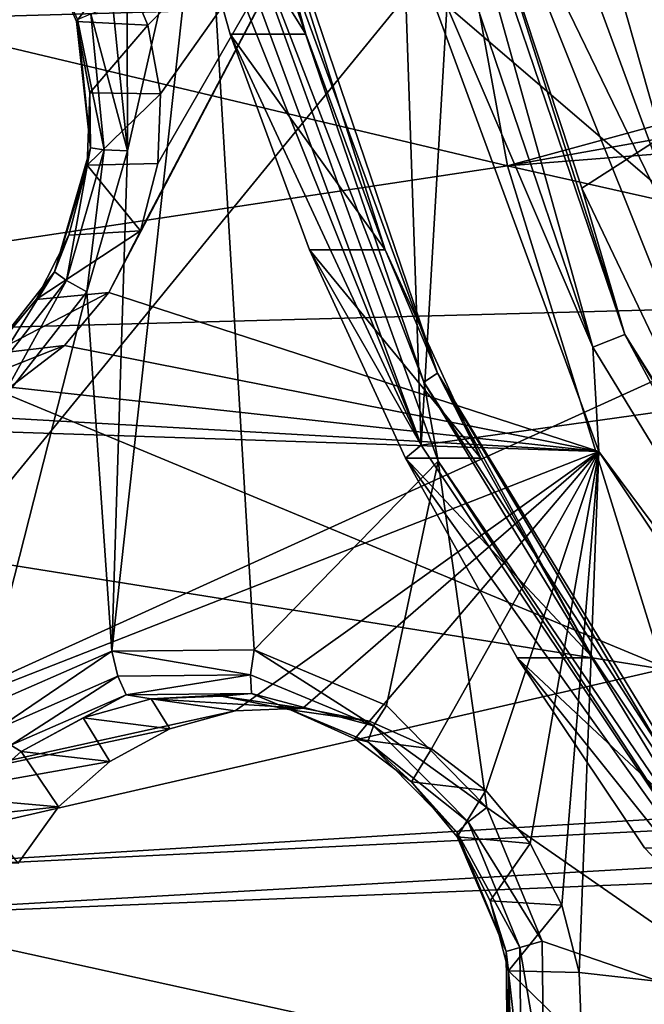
# Model space of a CAD drawing. Header units: metres. Extents: x -240 to 45, y -77 to 27.
# Tile 12 of 256: x -226.72 to -224.32, y -7.21 to -3.43. Entities that reach past the tile are written whole.
import ezdxf

# ---------------------------------------------------------------- set-up
doc = ezdxf.new("R2010")
doc.units = ezdxf.units.M
doc.layers.add('solid_MASSBILD_K_E_SW0001', color=7, linetype='CONTINUOUS')

msp = doc.modelspace()

# ---------------------------------------------------------------- linework, layer by layer
at = {"layer": 'solid_MASSBILD_K_E_SW0001'}
for points in [[(-228.794617, 0, 293.33075), (-225.185165, -3.279123, 297.243378), (-230.166855, -3.435697, 291.08548)], [(-227.788467, 0, 297.407837), (-230.045776, -3.507306, 294.163269), (-223.337814, -3.316202, 302.172974)], [(-226.078766, -2.605218, 274.565796), (-225.349045, 0, 274.38385), (-225.17511, -5.063011, 274.340485)], [(-225.17511, -5.063011, 274.340485), (-225.349045, 0, 274.38385), (-225.026611, -2.534516, 274.303467)], [(-226.303421, -3.932218, 276.167725), (-226.359955, -3.376969, 276.181824), (-226.313507, 0, 276.170227)], [(-226.303421, -3.932218, 276.167725), (-226.313507, 0, 276.170227), (-226.008606, -2.634404, 276.094208)], [(-224.843185, -3.989407, 297.183655), (-225.20697, -2.005458, 297.232239), (-231.29071, -2.458825, 289.38681)], [(-224.843185, -3.989407, 297.183655), (-219.774368, -2.611202, 303.613983), (-225.20697, -2.005458, 297.232239)], [(-223.233932, -2.140754, 275.251404), (-223.738434, -4.739189, 274.133209), (-224.657211, -2.453104, 274.362274)], [(-224.14624, -2.282186, 296.75354), (-229.794983, -4.690559, 288.948059), (-230.305756, -2.362478, 289.02478)], [(-224.14624, -2.282186, 296.75354), (-223.643951, -4.526973, 296.692657), (-229.794983, -4.690559, 288.948059)], [(-224.882355, -2.307165, 274.306732), (-224.082703, -4.480246, 274.10733), (-225.026611, -2.534516, 274.303467)], [(-224.882355, -2.307165, 274.306732), (-224.657211, -2.453104, 274.362274), (-224.082703, -4.480246, 274.10733)], [(-225.1595, -2.378774, 277.58316), (-225.290039, -2.403226, 277.502411), (-224.515015, -4.685945, 277.309174)], [(-224.392349, -4.638267, 277.391907), (-224.992279, -2.756408, 277.695923), (-225.1595, -2.378774, 277.58316)], [(-224.392349, -4.638267, 277.391907), (-225.1595, -2.378774, 277.58316), (-224.515015, -4.685945, 277.309174)], [(-225.399948, -2.617864, 277.488373), (-224.515015, -4.685945, 277.309174), (-225.290039, -2.403226, 277.502411)], [(-225.90303, -2.454722, 275.970306), (-225.11145, -4.785961, 275.772919), (-225.961899, -2.472774, 276.061066)], [(-225.90303, -2.454722, 275.970306), (-225.857651, -2.632637, 275.850464), (-225.618423, -3.483723, 275.790802)], [(-225.90303, -2.454722, 275.970306), (-225.618423, -3.483723, 275.790802), (-225.313553, -4.31213, 275.714783)], [(-225.90303, -2.454722, 275.970306), (-225.313553, -4.31213, 275.714783), (-225.11145, -4.785961, 275.772919)], [(-224.082703, -4.480246, 274.10733), (-224.657211, -2.453104, 274.362274), (-223.738434, -4.739189, 274.133209)], [(-224.843185, -3.989407, 297.183655), (-231.29071, -2.458825, 289.38681), (-230.769592, -4.882592, 289.303772)], [(-225.961899, -2.472774, 276.061066), (-225.164505, -4.821157, 275.862274), (-226.008606, -2.634404, 276.094208)], [(-225.11145, -4.785961, 275.772919), (-225.164505, -4.821157, 275.862274), (-225.961899, -2.472774, 276.061066)], [(-225.17511, -5.063011, 274.340485), (-225.026611, -2.534516, 274.303467), (-224.07486, -4.908993, 274.066162)], [(-224.082703, -4.480246, 274.10733), (-224.07486, -4.908993, 274.066162), (-225.026611, -2.534516, 274.303467)], [(-226.078766, -2.605218, 274.565796), (-225.17511, -5.063011, 274.340485), (-226.147934, -2.632692, 274.686096)], [(-225.399948, -2.617864, 277.488373), (-226.253357, -4.239749, 277.701172), (-226.375046, -4.477049, 277.731506)], [(-225.399948, -2.617864, 277.488373), (-226.375046, -4.477049, 277.731506), (-224.492065, -5.086719, 277.262024)], [(-225.816071, -5.849392, 276.046204), (-226.36377, -5.853816, 276.18277), (-226.008606, -2.634404, 276.094208)], [(-226.303421, -3.932218, 276.167725), (-226.008606, -2.634404, 276.094208), (-226.36377, -5.853816, 276.18277)], [(-225.399948, -2.617864, 277.488373), (-226.328812, -3.203445, 277.719971), (-226.224716, -3.449337, 277.694031)], [(-225.399948, -2.617864, 277.488373), (-226.186066, -3.980808, 277.684387), (-226.253357, -4.239749, 277.701172)], [(-225.399948, -2.617864, 277.488373), (-226.224716, -3.449337, 277.694031), (-226.176331, -3.712945, 277.681946)], [(-225.399948, -2.617864, 277.488373), (-226.176331, -3.712945, 277.681946), (-226.186066, -3.980808, 277.684387)], [(-225.618423, -3.483723, 275.790802), (-225.857651, -2.632637, 275.850464), (-226.147934, -2.632692, 274.686096)], [(-225.618423, -3.483723, 275.790802), (-226.147934, -2.632692, 274.686096), (-225.908722, -3.483775, 274.626465)], [(-225.17511, -5.063011, 274.340485), (-225.908722, -3.483775, 274.626465), (-226.147934, -2.632692, 274.686096)], [(-225.816071, -5.849392, 276.046204), (-226.008606, -2.634404, 276.094208), (-225.109299, -5.124432, 275.869995)], [(-225.164505, -4.821157, 275.862274), (-225.109299, -5.124432, 275.869995), (-226.008606, -2.634404, 276.094208)], [(-225.399948, -2.617864, 277.488373), (-224.492065, -5.086719, 277.262024), (-224.515015, -4.685945, 277.309174)], [(-224.843185, -3.989407, 297.183655), (-220.012665, -3.124771, 303.217163), (-219.774368, -2.611202, 303.613983)], [(-224.992279, -2.756408, 277.695923), (-224.557785, -4.075563, 277.587585), (-222.500473, -2.756422, 287.689972)], [(-224.392349, -4.638267, 277.391907), (-224.557785, -4.075563, 277.587585), (-224.992279, -2.756408, 277.695923)], [(-224.557785, -4.075563, 277.587585), (-223.959946, -5.324989, 277.438538), (-222.500473, -2.756422, 287.689972)], [(-225.185165, -3.279123, 297.243378), (-220.012665, -3.124771, 303.217163), (-221.6185, -6.336307, 300.039368)], [(-224.843185, -3.989407, 297.183655), (-220.264069, -3.627741, 302.78476), (-220.012665, -3.124771, 303.217163)], [(-226.328812, -3.203445, 277.719971), (-226.606598, -3.180712, 276.44223), (-226.498581, -3.435884, 276.415314)], [(-226.495117, -3.427323, 276.314453), (-226.498581, -3.435884, 276.415314), (-226.606598, -3.180712, 276.44223)], [(-226.328812, -3.203445, 277.719971), (-226.498581, -3.435884, 276.415314), (-226.224716, -3.449337, 277.694031)], [(-230.166855, -3.435697, 291.08548), (-225.185165, -3.279123, 297.243378), (-228.002075, -6.726983, 292.305084)], [(-225.185165, -3.279123, 297.243378), (-221.6185, -6.336307, 300.039368), (-228.002075, -6.726983, 292.305084)], [(-223.337814, -3.316202, 302.172974), (-230.045776, -3.507306, 294.163269), (-222.613983, -6.590612, 301.67038)], [(-226.444519, -3.405823, 276.229279), (-226.359955, -3.376969, 276.181824), (-226.303421, -3.932218, 276.167725)], [(-226.445663, -3.921129, 276.302124), (-226.498581, -3.435884, 276.415314), (-226.495117, -3.427323, 276.314453)], [(-226.224716, -3.449337, 277.694031), (-226.498581, -3.435884, 276.415314), (-226.448364, -3.709433, 276.402802)], [(-226.445663, -3.921129, 276.302124), (-226.448364, -3.709433, 276.402802), (-226.498581, -3.435884, 276.415314)], [(-226.495117, -3.427323, 276.314453), (-226.444519, -3.405823, 276.229279), (-226.392227, -3.927939, 276.216248)], [(-226.445663, -3.921129, 276.302124), (-226.495117, -3.427323, 276.314453), (-226.392227, -3.927939, 276.216248)], [(-226.392227, -3.927939, 276.216248), (-226.444519, -3.405823, 276.229279), (-226.303421, -3.932218, 276.167725)], [(-226.176331, -3.712945, 277.681946), (-226.224716, -3.449337, 277.694031), (-226.448364, -3.709433, 276.402802)], [(-230.045776, -3.507306, 294.163269), (-229.253708, -6.970567, 293.669128), (-222.613983, -6.590612, 301.67038)], [(-225.313553, -4.31213, 275.714783), (-225.618423, -3.483723, 275.790802), (-225.908722, -3.483775, 274.626465)], [(-225.313553, -4.31213, 275.714783), (-225.908722, -3.483775, 274.626465), (-225.603821, -4.312191, 274.550446)], [(-225.17511, -5.063011, 274.340485), (-225.603821, -4.312191, 274.550446), (-225.908722, -3.483775, 274.626465)], [(-224.843185, -3.989407, 297.183655), (-220.915192, -4.872216, 301.579773), (-220.264069, -3.627741, 302.78476)], [(-226.176331, -3.712945, 277.681946), (-226.448364, -3.709433, 276.402802), (-226.458466, -3.98764, 276.405304)], [(-226.445663, -3.921129, 276.302124), (-226.458466, -3.98764, 276.405304), (-226.448364, -3.709433, 276.402802)], [(-226.186066, -3.980808, 277.684387), (-226.176331, -3.712945, 277.681946), (-226.458466, -3.98764, 276.405304)], [(-226.583328, -4.396851, 276.336456), (-226.458466, -3.98764, 276.405304), (-226.445663, -3.921129, 276.302124)], [(-226.583328, -4.396851, 276.336456), (-226.445663, -3.921129, 276.302124), (-226.537796, -4.430934, 276.252533)], [(-226.445663, -3.921129, 276.302124), (-226.392227, -3.927939, 276.216248), (-226.537796, -4.430934, 276.252533)], [(-226.537796, -4.430934, 276.252533), (-226.392227, -3.927939, 276.216248), (-226.458664, -4.474041, 276.206421)], [(-226.392227, -3.927939, 276.216248), (-226.303421, -3.932218, 276.167725), (-226.458664, -4.474041, 276.206421)], [(-226.458664, -4.474041, 276.206421), (-226.303421, -3.932218, 276.167725), (-226.36377, -5.853816, 276.18277)], [(-224.244263, -5.923239, 297.094727), (-224.843185, -3.989407, 297.183655), (-230.769592, -4.882592, 289.303772)], [(-226.583328, -4.396851, 276.336456), (-226.528381, -4.256556, 276.422729), (-226.458466, -3.98764, 276.405304)], [(-226.253357, -4.239749, 277.701172), (-226.458466, -3.98764, 276.405304), (-226.528381, -4.256556, 276.422729)], [(-226.253357, -4.239749, 277.701172), (-226.186066, -3.980808, 277.684387), (-226.458466, -3.98764, 276.405304)], [(-224.244263, -5.923239, 297.094727), (-220.915192, -4.872216, 301.579773), (-224.843185, -3.989407, 297.183655)], [(-224.392349, -4.638267, 277.391907), (-223.959946, -5.324989, 277.438538), (-224.557785, -4.075563, 277.587585)], [(-226.253357, -4.239749, 277.701172), (-226.528381, -4.256556, 276.422729), (-226.654602, -4.502695, 276.454224)], [(-226.375046, -4.477049, 277.731506), (-226.253357, -4.239749, 277.701172), (-226.654602, -4.502695, 276.454224)], [(-226.583328, -4.396851, 276.336456), (-226.654602, -4.502695, 276.454224), (-226.528381, -4.256556, 276.422729)], [(-224.944962, -5.112567, 275.622894), (-225.313553, -4.31213, 275.714783), (-225.603821, -4.312191, 274.550446)], [(-224.944962, -5.112567, 275.622894), (-225.603821, -4.312191, 274.550446), (-225.235245, -5.112625, 274.458527)], [(-225.17511, -5.063011, 274.340485), (-225.235245, -5.112625, 274.458527), (-225.603821, -4.312191, 274.550446)], [(-225.11145, -4.785961, 275.772919), (-225.313553, -4.31213, 275.714783), (-224.944962, -5.112567, 275.622894)], [(-226.887161, -4.782064, 276.412201), (-226.654602, -4.502695, 276.454224), (-226.583328, -4.396851, 276.336456)], [(-226.887161, -4.782064, 276.412201), (-226.583328, -4.396851, 276.336456), (-226.859039, -4.838233, 276.332642)], [(-226.583328, -4.396851, 276.336456), (-226.537796, -4.430934, 276.252533), (-226.859039, -4.838233, 276.332642)], [(-226.859039, -4.838233, 276.332642), (-226.537796, -4.430934, 276.252533), (-226.803482, -4.912623, 276.292389)], [(-226.537796, -4.430934, 276.252533), (-226.458664, -4.474041, 276.206421), (-226.803482, -4.912623, 276.292389)], [(-226.458664, -4.474041, 276.206421), (-226.36377, -5.853816, 276.18277), (-226.867996, -6.074478, 276.308472)], [(-226.803482, -4.912623, 276.292389), (-226.458664, -4.474041, 276.206421), (-226.867996, -6.074478, 276.308472)], [(-226.375046, -4.477049, 277.731506), (-226.654602, -4.502695, 276.454224), (-226.830795, -4.713715, 276.498138)], [(-226.5448, -4.68031, 277.773834), (-226.375046, -4.477049, 277.731506), (-226.830795, -4.713715, 276.498138)], [(-224.492065, -5.086719, 277.262024), (-226.375046, -4.477049, 277.731506), (-226.5448, -4.68031, 277.773834)], [(-223.643951, -4.526973, 296.692657), (-228.954834, -6.937506, 288.812714), (-229.794983, -4.690559, 288.948059)], [(-223.643951, -4.526973, 296.692657), (-222.818222, -6.686222, 296.5784), (-228.954834, -6.937506, 288.812714)], [(-226.887161, -4.782064, 276.412201), (-226.830795, -4.713715, 276.498138), (-226.654602, -4.502695, 276.454224)], [(-224.392349, -4.638267, 277.391907), (-224.515015, -4.685945, 277.309174), (-223.266556, -6.73369, 276.997894)], [(-223.156586, -6.665177, 277.083771), (-223.959946, -5.324989, 277.438538), (-224.392349, -4.638267, 277.391907)], [(-223.156586, -6.665177, 277.083771), (-224.392349, -4.638267, 277.391907), (-223.266556, -6.73369, 276.997894)], [(-226.5448, -4.68031, 277.773834), (-226.830795, -4.713715, 276.498138), (-227.048141, -4.879036, 276.552338)], [(-226.753967, -4.839429, 277.825989), (-226.5448, -4.68031, 277.773834), (-227.048141, -4.879036, 276.552338)], [(-224.492065, -5.086719, 277.262024), (-226.5448, -4.68031, 277.773834), (-226.753967, -4.839429, 277.825989)], [(-224.492065, -5.086719, 277.262024), (-223.266556, -6.73369, 276.997894), (-224.515015, -4.685945, 277.309174)], [(-225.11145, -4.785961, 275.772919), (-223.836395, -6.877241, 275.455017), (-225.164505, -4.821157, 275.862274)], [(-225.11145, -4.785961, 275.772919), (-224.944962, -5.112567, 275.622894), (-224.515076, -5.879816, 275.515717)], [(-225.11145, -4.785961, 275.772919), (-224.515076, -5.879816, 275.515717), (-224.026688, -6.608908, 275.393951)], [(-225.11145, -4.785961, 275.772919), (-224.026688, -6.608908, 275.393951), (-223.836395, -6.877241, 275.455017)], [(-224.492065, -5.086719, 277.262024), (-226.753967, -4.839429, 277.825989), (-226.992615, -4.946758, 277.885468)], [(-225.164505, -4.821157, 275.862274), (-223.880051, -6.927815, 275.542023), (-225.109299, -5.124432, 275.869995)], [(-223.836395, -6.877241, 275.455017), (-223.880051, -6.927815, 275.542023), (-225.164505, -4.821157, 275.862274)], [(-224.244263, -5.923239, 297.094727), (-230.769592, -4.882592, 289.303772), (-229.912674, -7.224431, 289.157745)], [(-225.17511, -5.063011, 274.340485), (-224.07486, -4.908993, 274.066162), (-223.726898, -7.226406, 273.979401)], [(-224.492065, -5.086719, 277.262024), (-226.992615, -4.946758, 277.885468), (-227.248444, -4.996621, 277.949249)], [(-224.492065, -5.086719, 277.262024), (-227.248444, -4.996621, 277.949249), (-228.503967, -6.656696, 278.262299)], [(-225.17511, -5.063011, 274.340485), (-223.726898, -7.226406, 273.979401), (-225.235245, -5.112625, 274.458527)], [(-224.492065, -5.086719, 277.262024), (-228.503967, -6.656696, 278.262299), (-225.889542, -6.082602, 277.610443)], [(-224.492065, -5.086719, 277.262024), (-225.889542, -6.082602, 277.610443), (-225.629517, -6.072551, 277.545624)], [(-224.492065, -5.086719, 277.262024), (-225.629517, -6.072551, 277.545624), (-225.373627, -6.122459, 277.481812)], [(-224.492065, -5.086719, 277.262024), (-225.373627, -6.122459, 277.481812), (-225.135239, -6.229678, 277.422394)], [(-224.492065, -5.086719, 277.262024), (-225.135239, -6.229678, 277.422394), (-224.925964, -6.388844, 277.370209)], [(-224.492065, -5.086719, 277.262024), (-224.925964, -6.388844, 277.370209), (-224.756149, -6.592186, 277.327881)], [(-224.492065, -5.086719, 277.262024), (-224.756149, -6.592186, 277.327881), (-224.634521, -6.829385, 277.297546)], [(-224.492065, -5.086719, 277.262024), (-224.634521, -6.829385, 277.297546), (-224.567215, -7.088305, 277.280762)], [(-224.492065, -5.086719, 277.262024), (-224.567215, -7.088305, 277.280762), (-223.037186, -7.259856, 276.899292)], [(-224.492065, -5.086719, 277.262024), (-223.037186, -7.259856, 276.899292), (-223.266556, -6.73369, 276.997894)], [(-225.308243, -6.062104, 275.919586), (-225.816071, -5.849392, 276.046204), (-225.109299, -5.124432, 275.869995)], [(-225.308243, -6.062104, 275.919586), (-225.109299, -5.124432, 275.869995), (-224.922195, -6.45388, 275.823334)], [(-224.515076, -5.879816, 275.515717), (-224.944962, -5.112567, 275.622894), (-225.235245, -5.112625, 274.458527)], [(-224.515076, -5.879816, 275.515717), (-225.235245, -5.112625, 274.458527), (-224.805359, -5.879868, 274.351349)], [(-223.726898, -7.226406, 273.979401), (-224.805359, -5.879868, 274.351349), (-225.235245, -5.112625, 274.458527)], [(-224.922195, -6.45388, 275.823334), (-225.109299, -5.124432, 275.869995), (-223.666199, -7.326056, 275.510193)], [(-223.880051, -6.927815, 275.542023), (-223.666199, -7.326056, 275.510193), (-225.109299, -5.124432, 275.869995)], [(-226.808258, -6.155332, 276.319977), (-226.867996, -6.074478, 276.308472), (-226.36377, -5.853816, 276.18277)], [(-226.339569, -5.94994, 276.203125), (-226.808258, -6.155332, 276.319977), (-226.36377, -5.853816, 276.18277)], [(-225.830307, -5.945032, 276.076141), (-226.36377, -5.853816, 276.18277), (-225.816071, -5.849392, 276.046204)], [(-225.830307, -5.945032, 276.076141), (-226.339569, -5.94994, 276.203125), (-226.36377, -5.853816, 276.18277)], [(-225.357971, -6.141356, 275.958374), (-225.830307, -5.945032, 276.076141), (-225.816071, -5.849392, 276.046204)], [(-225.357971, -6.141356, 275.958374), (-225.816071, -5.849392, 276.046204), (-225.308243, -6.062104, 275.919586)], [(-224.026688, -6.608908, 275.393951), (-224.515076, -5.879816, 275.515717), (-224.805359, -5.879868, 274.351349)], [(-224.026688, -6.608908, 275.393951), (-224.805359, -5.879868, 274.351349), (-224.316956, -6.608957, 274.229584)], [(-223.726898, -7.226406, 273.979401), (-224.316956, -6.608957, 274.229584), (-224.805359, -5.879868, 274.351349)], [(-223.415863, -7.778405, 296.959839), (-224.244263, -5.923239, 297.094727), (-229.912674, -7.224431, 289.157745)], [(-226.751358, -6.2156, 276.378357), (-226.808258, -6.155332, 276.319977), (-226.339569, -5.94994, 276.203125)], [(-226.30809, -6.021345, 276.267822), (-226.751358, -6.2156, 276.378357), (-226.339569, -5.94994, 276.203125)], [(-226.30809, -6.021345, 276.267822), (-226.339569, -5.94994, 276.203125), (-225.830307, -5.945032, 276.076141)], [(-225.826431, -6.016703, 276.147736), (-226.30809, -6.021345, 276.267822), (-225.830307, -5.945032, 276.076141)], [(-225.826431, -6.016703, 276.147736), (-225.830307, -5.945032, 276.076141), (-225.357971, -6.141356, 275.958374)], [(-226.30809, -6.021345, 276.267822), (-226.712021, -6.2396, 276.468536), (-226.751358, -6.2156, 276.378357)], [(-226.30809, -6.021345, 276.267822), (-226.47319, -6.109511, 276.408966), (-226.712021, -6.2396, 276.468536)], [(-226.30809, -6.021345, 276.267822), (-226.212265, -6.037456, 276.343933), (-226.47319, -6.109511, 276.408966)], [(-226.140671, -6.151942, 277.673065), (-226.47319, -6.109511, 276.408966), (-226.212265, -6.037456, 276.343933)], [(-225.826431, -6.016703, 276.147736), (-226.212265, -6.037456, 276.343933), (-226.30809, -6.021345, 276.267822)], [(-225.826431, -6.016703, 276.147736), (-225.942322, -6.027045, 276.276611), (-226.212265, -6.037456, 276.343933)], [(-225.629517, -6.072551, 277.545624), (-226.212265, -6.037456, 276.343933), (-225.942322, -6.027045, 276.276611)], [(-225.889542, -6.082602, 277.610443), (-226.140671, -6.151942, 277.673065), (-226.212265, -6.037456, 276.343933)], [(-225.629517, -6.072551, 277.545624), (-225.889542, -6.082602, 277.610443), (-226.212265, -6.037456, 276.343933)], [(-225.826431, -6.016703, 276.147736), (-225.676895, -6.078803, 276.210449), (-225.942322, -6.027045, 276.276611)], [(-225.629517, -6.072551, 277.545624), (-225.942322, -6.027045, 276.276611), (-225.676895, -6.078803, 276.210449)], [(-225.3797, -6.202382, 276.036346), (-225.676895, -6.078803, 276.210449), (-225.826431, -6.016703, 276.147736)], [(-225.3797, -6.202382, 276.036346), (-225.826431, -6.016703, 276.147736), (-225.357971, -6.141356, 275.958374)], [(-228.503967, -6.656696, 278.262299), (-226.140671, -6.151942, 277.673065), (-225.889542, -6.082602, 277.610443)], [(-225.373627, -6.122459, 277.481812), (-225.629517, -6.072551, 277.545624), (-225.676895, -6.078803, 276.210449)], [(-225.373627, -6.122459, 277.481812), (-225.676895, -6.078803, 276.210449), (-225.429306, -6.190134, 276.148712)], [(-225.3797, -6.202382, 276.036346), (-225.429306, -6.190134, 276.148712), (-225.676895, -6.078803, 276.210449)], [(-225.357971, -6.141356, 275.958374), (-225.308243, -6.062104, 275.919586), (-224.922195, -6.45388, 275.823334)], [(-226.37088, -6.277306, 277.730469), (-226.712021, -6.2396, 276.468536), (-226.47319, -6.109511, 276.408966)], [(-226.140671, -6.151942, 277.673065), (-226.37088, -6.277306, 277.730469), (-226.47319, -6.109511, 276.408966)], [(-225.135239, -6.229678, 277.422394), (-225.373627, -6.122459, 277.481812), (-225.429306, -6.190134, 276.148712)], [(-228.503967, -6.656696, 278.262299), (-226.37088, -6.277306, 277.730469), (-226.140671, -6.151942, 277.673065)], [(-225.3797, -6.202382, 276.036346), (-225.357971, -6.141356, 275.958374), (-224.994492, -6.509023, 275.867737)], [(-225.357971, -6.141356, 275.958374), (-224.922195, -6.45388, 275.823334), (-224.994492, -6.509023, 275.867737)], [(-225.135239, -6.229678, 277.422394), (-225.429306, -6.190134, 276.148712), (-225.211945, -6.355454, 276.094513)], [(-225.3797, -6.202382, 276.036346), (-225.211945, -6.355454, 276.094513), (-225.429306, -6.190134, 276.148712)], [(-226.751358, -6.2156, 276.378357), (-226.712021, -6.2396, 276.468536), (-226.916763, -6.421198, 276.519562)], [(-226.568222, -6.452358, 277.779663), (-226.916763, -6.421198, 276.519562), (-226.712021, -6.2396, 276.468536)], [(-226.37088, -6.277306, 277.730469), (-226.568222, -6.452358, 277.779663), (-226.712021, -6.2396, 276.468536)], [(-225.3797, -6.202382, 276.036346), (-225.035934, -6.550113, 275.950653), (-225.211945, -6.355454, 276.094513)], [(-225.3797, -6.202382, 276.036346), (-224.994492, -6.509023, 275.867737), (-225.035934, -6.550113, 275.950653)], [(-224.925964, -6.388844, 277.370209), (-225.135239, -6.229678, 277.422394), (-225.211945, -6.355454, 276.094513)], [(-228.503967, -6.656696, 278.262299), (-226.568222, -6.452358, 277.779663), (-226.37088, -6.277306, 277.730469)], [(-228.002075, -6.726983, 292.305084), (-221.6185, -6.336307, 300.039368), (-221.651489, -6.414991, 299.955872)], [(-224.925964, -6.388844, 277.370209), (-225.211945, -6.355454, 276.094513), (-225.035751, -6.566476, 276.050598)], [(-225.035934, -6.550113, 275.950653), (-225.035751, -6.566476, 276.050598), (-225.211945, -6.355454, 276.094513)], [(-224.925964, -6.388844, 277.370209), (-225.035751, -6.566476, 276.050598), (-224.756149, -6.592186, 277.327881)], [(-228.002075, -6.726983, 292.305084), (-221.651489, -6.414991, 299.955872), (-222.167557, -8.008526, 298.296295)], [(-226.568222, -6.452358, 277.779663), (-226.722595, -6.667952, 277.818146), (-226.916763, -6.421198, 276.519562)], [(-228.503967, -6.656696, 278.262299), (-226.722595, -6.667952, 277.818146), (-226.568222, -6.452358, 277.779663)], [(-224.994492, -6.509023, 275.867737), (-224.922195, -6.45388, 275.823334), (-224.709396, -6.96729, 275.770294)], [(-224.709396, -6.96729, 275.770294), (-224.922195, -6.45388, 275.823334), (-223.666199, -7.326056, 275.510193)], [(-225.035934, -6.550113, 275.950653), (-224.994492, -6.509023, 275.867737), (-224.795197, -6.992059, 275.818054)], [(-224.795197, -6.992059, 275.818054), (-224.994492, -6.509023, 275.867737), (-224.709396, -6.96729, 275.770294)], [(-224.847443, -7.006958, 275.903656), (-225.035751, -6.566476, 276.050598), (-225.035934, -6.550113, 275.950653)], [(-224.847443, -7.006958, 275.903656), (-225.035934, -6.550113, 275.950653), (-224.795197, -6.992059, 275.818054)], [(-224.756149, -6.592186, 277.327881), (-225.035751, -6.566476, 276.050598), (-224.909531, -6.812615, 276.019104)], [(-224.847443, -7.006958, 275.903656), (-224.909531, -6.812615, 276.019104), (-225.035751, -6.566476, 276.050598)], [(-222.613983, -6.590612, 301.67038), (-229.253708, -6.970567, 293.669128), (-221.425751, -9.667386, 300.845245)], [(-224.634521, -6.829385, 277.297546), (-224.756149, -6.592186, 277.327881), (-224.909531, -6.812615, 276.019104)], [(-222.818222, -6.686222, 296.5784), (-227.79718, -9.057597, 288.613281), (-228.954834, -6.937506, 288.812714)], [(-222.818222, -6.686222, 296.5784), (-221.682404, -8.713328, 296.401306), (-227.79718, -9.057597, 288.613281)], [(-228.002075, -6.726983, 292.305084), (-222.366516, -9.440434, 296.860535), (-227.600967, -9.927906, 290.26474)], [(-228.002075, -6.726983, 292.305084), (-222.167557, -8.008526, 298.296295), (-222.366516, -9.440434, 296.860535)], [(-224.634521, -6.829385, 277.297546), (-224.909531, -6.812615, 276.019104), (-224.839615, -7.081531, 276.001678)], [(-224.847443, -7.006958, 275.903656), (-224.839615, -7.081531, 276.001678), (-224.909531, -6.812615, 276.019104)], [(-224.567215, -7.088305, 277.280762), (-224.634521, -6.829385, 277.297546), (-224.839615, -7.081531, 276.001678)], [(-229.253708, -6.970567, 293.669128), (-227.953369, -10.225092, 292.857758), (-221.425751, -9.667386, 300.845245)], [(-224.847443, -7.006958, 275.903656), (-224.795197, -6.992059, 275.818054), (-224.790436, -7.516926, 275.816864)], [(-224.795197, -6.992059, 275.818054), (-224.709396, -6.96729, 275.770294), (-224.702774, -7.532199, 275.768646)], [(-224.790436, -7.516926, 275.816864), (-224.795197, -6.992059, 275.818054), (-224.702774, -7.532199, 275.768646)], [(-224.702774, -7.532199, 275.768646), (-224.709396, -6.96729, 275.770294), (-223.666199, -7.326056, 275.510193)], [(-224.842941, -7.503366, 275.902527), (-224.839615, -7.081531, 276.001678), (-224.847443, -7.006958, 275.903656)], [(-224.842941, -7.503366, 275.902527), (-224.847443, -7.006958, 275.903656), (-224.790436, -7.516926, 275.816864)], [(-224.842941, -7.503366, 275.902527), (-224.829514, -7.359738, 275.999176), (-224.839615, -7.081531, 276.001678)], [(-224.55748, -7.356186, 277.27832), (-224.839615, -7.081531, 276.001678), (-224.829514, -7.359738, 275.999176)], [(-224.55748, -7.356186, 277.27832), (-224.567215, -7.088305, 277.280762), (-224.839615, -7.081531, 276.001678)], [(-223.037186, -7.259856, 276.899292), (-224.567215, -7.088305, 277.280762), (-224.55748, -7.356186, 277.27832)]]:
    msp.add_3dface(points, dxfattribs=at)

doc.saveas('drawing.dxf')
